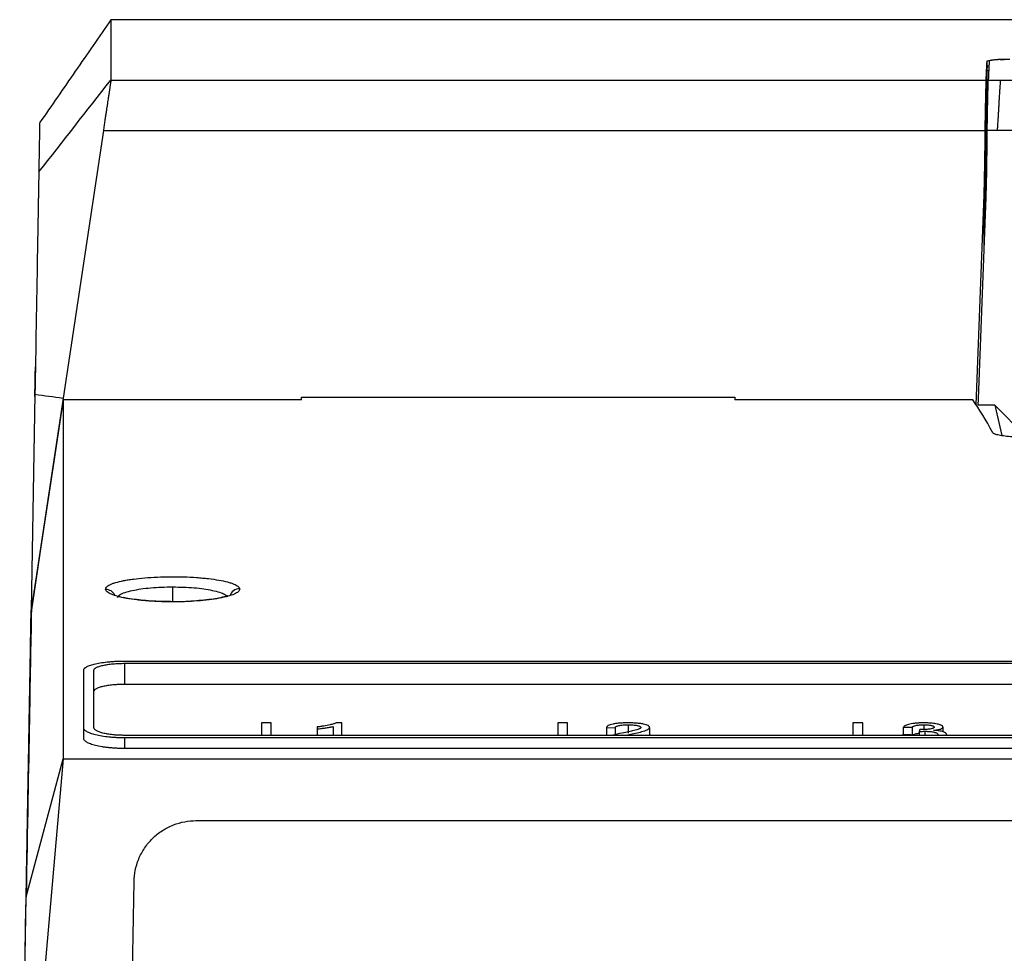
# Model space of a CAD drawing. Header units: millimetres. Extents: x 145 to 933, y -105 to 949.
# Tile 23 of 157: x 545 to 593, y 167 to 213. Entities that reach past the tile are written whole.
import ezdxf

# ---------------------------------------------------------------- set-up
doc = ezdxf.new("R2010")
doc.units = ezdxf.units.MM

msp = doc.modelspace()

# ---------------------------------------------------------------- linework, layer by layer
at = {"color": 7, "linetype": 'Continuous', "lineweight": 25}
for p, q in [((622.034, 212.689), (549.397, 212.689)), ((591.849, 210.423), (591.849, 210.674)), ((591.84, 210.228), (591.84, 208.971)), ((591.84, 210.228), (591.94, 210.228)), ((549.397, 209.757), (591.807, 209.757)), ((591.804, 209.633), (591.804, 207.962)), ((591.807, 208.235), (591.807, 209.757)), ((591.907, 209.757), (592.491, 209.757)), ((592.491, 209.757), (600.935, 209.757)), ((549.029, 207.312), (547.076, 194.352)), ((549.029, 207.312), (591.759, 207.312)), ((592.339, 207.312), (591.859, 207.312)), ((600.912, 207.312), (592.339, 207.312)), ((591.799, 207.045), (591.781, 203.493)), ((591.316, 194.025), (591.707, 204.208)), ((591.43, 194.311), (591.804, 204.092)), ((545.729, 195.48), (545.736, 195.868)), ((545.713, 194.535), (545.531, 184.091)), ((547.076, 194.352), (545.531, 184.091)), ((558.635, 194.27), (547.076, 194.27)), ((558.635, 194.403), (579.635, 194.403)), ((558.635, 194.27), (558.635, 194.403)), ((579.635, 194.403), (579.635, 194.27)), ((591.153, 194.27), (579.635, 194.27)), ((591.418, 194.014), (591.43, 194.311)), ((592.231, 194.014), (591.418, 194.014)), ((592.231, 194.014), (592.565, 192.539)), ((545.531, 184.091), (545.542, 184.091)), ((550.076, 181.61), (682.194, 181.61)), ((550.076, 181.5), (682.194, 181.5)), ((550.076, 180.476), (550.076, 181.5)), ((548.076, 178.374), (548.076, 181.168)), ((548.576, 178.374), (548.576, 181.168)), ((682.194, 180.476), (550.076, 180.476)), ((557.165, 178.612), (556.695, 178.612)), ((560.586, 178.612), (560.311, 178.612)), ((571.524, 178.612), (571.053, 178.612)), ((574.464, 178.521), (574.464, 178.11)), ((585.824, 178.612), (585.353, 178.612)), ((588.779, 178.521), (588.779, 178.287)), ((548.076, 177.86), (548.076, 178.374)), ((682.194, 178.008), (550.076, 178.008)), ((559.389, 178.32), (559.389, 178.008)), ((560.158, 178.026), (560.042, 178.008)), ((573.405, 178.389), (573.832, 178.378)), ((573.405, 178.389), (573.405, 178.008)), ((573.832, 178.378), (573.832, 178.008)), ((574.321, 178.008), (574.575, 178.065)), ((574.575, 178.008), (574.575, 178.065)), ((575.5, 178.393), (575.5, 178.008)), ((588.175, 178.04), (587.748, 178.03)), ((587.79, 178.409), (588.218, 178.399)), ((587.79, 178.409), (587.79, 178.031)), ((588.218, 178.399), (588.218, 178.008)), ((588.556, 178.194), (588.556, 178.008)), ((588.833, 178.205), (588.833, 178.008)), ((589.714, 178.411), (589.714, 178.185)), ((589.885, 178.055), (589.885, 178.008)), ((550.076, 177.371), (550.076, 177.886)), ((682.194, 177.886), (550.076, 177.886)), ((682.194, 177.371), (550.076, 177.371)), ((547.076, 176.875), (544.993, 152.782)), ((545.29, 170.179), (547.076, 176.875)), ((547.076, 176.875), (685.194, 176.875)), ((553.518, 173.875), (678.753, 173.875)), ((550.442, 166.571), (550.518, 170.927)), ((544.986, 152.784), (545.29, 170.179)), ((544.975, 152.282), (545.279, 169.68))]:
    msp.add_line(p, q, dxfattribs=at)
at = {"color": 8, "linetype": 'Continuous', "lineweight": 25}
for p, q in [((591.759, 202.913), (591.759, 207.34)), ((591.707, 201.54), (591.707, 204.208)), ((552.385, 185.205), (552.385, 184.486))]:
    msp.add_line(p, q, dxfattribs=at)
at = {"color": 7, "linetype": 'Continuous', "lineweight": 25, "flags": 128}
for points in [[(547.076, 194.27), (546.465, 190.208), (546.004, 187.15), (545.543, 184.091)], [(593.24, 192.978), (592.675, 193.558), (592.231, 194.014)]]:
    msp.add_lwpolyline(points, dxfattribs=at)
at = {"color": 8, "linetype": 'Continuous', "lineweight": 25}
for centre, radius, start, end in [((549.142, 184.58), 0.497, 26.7864, 90.6083), ((555.634, 184.613), 0.501, 90.004, 162.4622)]:
    msp.add_arc(centre, radius, start, end, dxfattribs=at)
at = {"color": 7, "linetype": 'Continuous', "lineweight": 25}
for points, knots in [([(549.397, 212.689), (548.822, 211.855), (547.671, 210.188), (546.518, 208.522), (545.943, 207.689)], [0, 0, 0, 0, 0.500307, 1, 1, 1, 1]), ([(549.397, 212.631), (549.397, 212.647), (549.397, 212.713), (549.397, 212.279), (549.397, 211.37), (549.397, 210.294), (549.397, 209.757)], [0, 0, 0, 0, 0.0993085, 0.399539, 0.6997695, 1, 1, 1, 1]), ([(591.849, 210.674), (591.851, 210.676), (591.854, 210.681), (591.864, 210.691), (591.896, 210.708), (591.978, 210.726), (592.096, 210.742), (592.199, 210.752), (592.316, 210.762), (592.402, 210.767), (592.445, 210.769)], [0, 0, 0, 0, 0.065822, 0.125143, 0.249621, 0.499284, 0.622693, 0.749468, 0.873699, 1, 1, 1, 1]), ([(591.949, 210.465), (591.936, 210.463), (591.857, 210.45), (591.853, 210.435), (591.849, 210.423)], [0, 0, 0, 0, 0.15819, 1, 1, 1, 1]), ([(592.491, 210.761), (592.471, 210.759), (592.431, 210.757), (592.375, 210.754), (592.322, 210.75), (592.272, 210.746), (592.224, 210.741), (592.18, 210.736), (592.127, 210.729), (592.069, 210.721), (592.016, 210.71), (591.978, 210.698), (591.954, 210.686), (591.951, 210.678), (591.949, 210.673)], [0, 0, 0, 0, 0.061819, 0.122986, 0.183776, 0.244469, 0.305346, 0.366686, 0.428761, 0.544702, 0.657985, 0.770411, 0.883818, 1, 1, 1, 1]), ([(592.445, 210.769), (592.465, 210.77), (592.504, 210.772), (592.565, 210.774), (592.627, 210.776), (592.711, 210.778), (592.818, 210.78), (592.905, 210.781), (592.948, 210.781)], [0, 0, 0, 0, 0.125801, 0.250796, 0.375295, 0.499614, 0.753335, 1, 1, 1, 1]), ([(592.491, 210.761), (592.511, 210.762), (592.553, 210.763), (592.617, 210.766), (592.682, 210.768), (592.748, 210.769), (592.815, 210.771), (592.882, 210.771), (592.927, 210.771), (592.949, 210.771)], [0, 0, 0, 0, 0.1451224, 0.2894802, 0.433079, 0.5759245, 0.7180226, 0.8593791, 1, 1, 1, 1]), ([(549.397, 209.757), (549.397, 209.751), (549.395, 209.741), (549.392, 209.718), (549.387, 209.691), (549.383, 209.659), (549.377, 209.622), (549.37, 209.579), (549.363, 209.531), (549.355, 209.478), (549.346, 209.419), (549.337, 209.355), (549.326, 209.286), (549.315, 209.212), (549.303, 209.133), (549.291, 209.049), (549.276, 208.95), (549.258, 208.834), (549.237, 208.697), (549.214, 208.545), (549.189, 208.377), (549.161, 208.194), (549.132, 207.996), (549.099, 207.782), (549.065, 207.553), (549.041, 207.393), (549.029, 207.312)], [0, 0, 0, 0, 0.031705, 0.063632, 0.095784, 0.128162, 0.160766, 0.193597, 0.226657, 0.259947, 0.293468, 0.327222, 0.361208, 0.395428, 0.429883, 0.464574, 0.499502, 0.545176, 0.593331, 0.643968, 0.69709, 0.752697, 0.810791, 0.871372, 0.934442, 1, 1, 1, 1]), ([(591.759, 207.34), (591.76, 207.375), (591.76, 207.451), (591.762, 207.572), (591.764, 207.71), (591.767, 207.863), (591.769, 208.029), (591.773, 208.245), (591.778, 208.497), (591.784, 208.756), (591.789, 208.979), (591.793, 209.165), (591.797, 209.321), (591.8, 209.45), (591.802, 209.555), (591.803, 209.607), (591.804, 209.633)], [0, 0, 0, 0, 0.033319, 0.072341, 0.117065, 0.167492, 0.223621, 0.285451, 0.392543, 0.499636, 0.593564, 0.683279, 0.76878, 0.850067, 0.927141, 1, 1, 1, 1]), ([(591.859, 207.312), (591.859, 207.352), (591.86, 207.432), (591.862, 207.552), (591.863, 207.67), (591.865, 207.788), (591.868, 207.971), (591.872, 208.213), (591.878, 208.5), (591.885, 208.795), (591.892, 209.086), (591.897, 209.309), (591.9, 209.458), (591.903, 209.556), (591.903, 209.607), (591.904, 209.633)], [0, 0, 0, 0, 0.037859, 0.075782, 0.113834, 0.152089, 0.190618, 0.295926, 0.399563, 0.502533, 0.642931, 0.783753, 0.855944, 0.927887, 1, 1, 1, 1]), ([(591.904, 209.633), (591.904, 209.644), (591.905, 209.667), (591.905, 209.696), (591.906, 209.721), (591.906, 209.742), (591.907, 209.752), (591.907, 209.757)], [0, 0, 0, 0, 0.200298, 0.400149, 0.599851, 0.799702, 1, 1, 1, 1]), ([(592.491, 209.757), (592.491, 209.751), (592.49, 209.74), (592.489, 209.717), (592.487, 209.686), (592.484, 209.646), (592.481, 209.595), (592.477, 209.534), (592.471, 209.46), (592.465, 209.373), (592.459, 209.271), (592.451, 209.154), (592.442, 209.005), (592.431, 208.825), (592.419, 208.615), (592.407, 208.398), (592.394, 208.178), (592.381, 207.957), (592.367, 207.739), (592.353, 207.524), (592.343, 207.382), (592.339, 207.312)], [0, 0, 0, 0, 0.031653, 0.065652, 0.101998, 0.140692, 0.181735, 0.225127, 0.270868, 0.318958, 0.369399, 0.422189, 0.47733, 0.552088, 0.624152, 0.693522, 0.760201, 0.824187, 0.885482, 0.944086, 1, 1, 1, 1]), ([(545.942, 207.675), (545.942, 207.632), (545.94, 207.543), (545.926, 206.762), (545.91, 205.797), (545.901, 205.314)], [0, 0, 0, 0, 0.320825, 0.660336, 1, 1, 1, 1]), ([(591.804, 207.962), (591.804, 207.948), (591.804, 207.915), (591.803, 207.851), (591.802, 207.761), (591.801, 207.636), (591.801, 207.486), (591.8, 207.325), (591.799, 207.18), (591.799, 207.087), (591.799, 207.045)], [0, 0, 0, 0, 0.059137, 0.14546, 0.258962, 0.39963, 0.581447, 0.742121, 0.881641, 1, 1, 1, 1]), ([(591.707, 204.208), (591.71, 204.313), (591.718, 204.551), (591.727, 204.948), (591.736, 205.425), (591.745, 205.982), (591.752, 206.62), (591.757, 207.072), (591.759, 207.312)], [0, 0, 0, 0, 0.101943, 0.22977, 0.383486, 0.563096, 0.7686, 1, 1, 1, 1]), ([(591.804, 204.092), (591.807, 204.153), (591.813, 204.33), (591.826, 204.744), (591.838, 205.411), (591.85, 206.307), (591.856, 206.966), (591.859, 207.312)], [0, 0, 0, 0, 0.056208, 0.164829, 0.386433, 0.677425, 1, 1, 1, 1]), ([(545.901, 205.314), (545.9, 205.249), (545.899, 205.182), (545.897, 205.097), (545.897, 205.08), (545.896, 205.045), (545.895, 204.943), (545.889, 204.626), (545.882, 204.226), (545.879, 204.032), (545.876, 203.898), (545.875, 203.828), (545.869, 203.479), (545.854, 202.64), (545.801, 199.566), (545.752, 196.771), (545.713, 194.535)], [0, 0, 0, 0, 0.125, 0.125, 0.15625, 0.15625, 0.1875, 0.25, 0.28125, 0.296875, 0.296875, 0.3125, 0.3125, 0.375, 0.5, 1, 1, 1, 1]), ([(545.711, 194.424), (545.712, 194.452), (545.712, 194.506), (545.714, 194.586), (545.715, 194.665), (545.717, 194.769), (545.719, 194.897), (545.722, 195.04), (545.724, 195.173), (545.726, 195.292), (545.728, 195.396), (545.729, 195.452), (545.729, 195.48)], [0, 0, 0, 0, 0.061749, 0.123357, 0.185013, 0.246906, 0.373288, 0.500061, 0.626435, 0.753208, 0.876504, 1, 1, 1, 1]), ([(547.076, 194.27), (547.076, 193.567), (547.076, 192.676), (547.076, 191.06), (547.076, 190.474), (547.076, 189.209), (547.076, 188.53), (547.076, 187.079), (547.076, 186.307), (547.076, 184.67), (547.076, 183.805), (547.076, 181.071), (547.076, 179.065), (547.076, 176.875)], [0, 0, 0, 0, 0.25, 0.25, 0.375, 0.375, 0.5, 0.5, 0.625, 0.625, 0.75, 0.75, 1, 1, 1, 1]), ([(594.874, 192.395), (594.839, 192.395), (594.769, 192.395), (594.665, 192.396), (594.562, 192.397), (594.458, 192.399), (594.304, 192.402), (594.1, 192.407), (593.854, 192.416), (593.616, 192.428), (593.315, 192.447), (592.971, 192.476), (592.685, 192.511), (592.496, 192.542), (592.376, 192.567), (592.277, 192.593), (592.211, 192.616), (592.168, 192.637), (592.141, 192.655), (592.132, 192.667), (592.128, 192.674)], [0, 0, 0, 0, 0.025004, 0.049959, 0.074902, 0.09987, 0.124899, 0.187441, 0.250068, 0.312313, 0.374651, 0.499805, 0.624209, 0.686777, 0.749448, 0.811755, 0.874158, 0.916113, 0.958005, 1, 1, 1, 1]), ([(549.137, 185.077), (549.13, 185.117), (549.144, 185.156), (549.196, 185.215), (549.219, 185.234), (549.274, 185.272), (549.306, 185.291), (549.381, 185.328), (549.423, 185.346), (549.516, 185.381), (549.566, 185.398), (549.735, 185.448), (549.865, 185.479), (550.082, 185.522), (550.158, 185.536), (550.317, 185.561), (550.4, 185.573), (550.661, 185.608), (550.846, 185.628), (551.236, 185.66), (551.439, 185.673), (551.857, 185.69), (552.069, 185.695), (552.392, 185.697), (552.499, 185.697), (552.714, 185.694), (552.821, 185.692), (553.138, 185.682), (553.343, 185.672), (553.644, 185.651), (553.742, 185.643), (553.934, 185.625), (554.028, 185.616), (554.299, 185.584), (554.467, 185.56), (554.776, 185.507), (554.915, 185.477), (555.1, 185.429), (555.157, 185.412), (555.261, 185.378), (555.31, 185.361), (555.439, 185.307), (555.505, 185.27), (555.6, 185.193), (555.627, 185.154), (555.634, 185.114)], [0, 0, 0, 0, 0.0625, 0.0625, 0.09375, 0.09375, 0.125, 0.125, 0.15625, 0.15625, 0.1875, 0.1875, 0.25, 0.25, 0.28125, 0.28125, 0.3125, 0.3125, 0.375, 0.375, 0.4375, 0.4375, 0.5, 0.5, 0.53125, 0.53125, 0.5625, 0.5625, 0.625, 0.625, 0.65625, 0.65625, 0.6875, 0.6875, 0.75, 0.75, 0.8125, 0.8125, 0.84375, 0.84375, 0.875, 0.875, 0.9375, 0.9375, 1, 1, 1, 1]), ([(555.634, 185.114), (555.637, 185.094), (555.635, 185.074), (555.621, 185.034), (555.608, 185.014), (555.556, 184.956), (555.502, 184.917), (555.353, 184.842), (555.259, 184.806), (555.035, 184.737), (554.907, 184.705), (554.617, 184.645), (554.458, 184.619), (554.11, 184.571), (553.924, 184.55), (553.534, 184.516), (553.334, 184.503), (553.019, 184.488), (552.913, 184.485), (552.7, 184.479), (552.592, 184.478), (552.27, 184.476), (552.057, 184.479), (551.633, 184.492), (551.425, 184.503), (551.125, 184.525), (551.027, 184.534), (550.836, 184.552), (550.742, 184.562), (550.471, 184.595), (550.303, 184.62), (550.071, 184.662), (549.998, 184.677), (549.859, 184.708), (549.792, 184.724), (549.609, 184.773), (549.505, 184.808), (549.332, 184.882), (549.264, 184.92), (549.17, 184.998), (549.143, 185.037), (549.137, 185.077)], [0, 0, 0, 0, 0.03125, 0.03125, 0.0625, 0.0625, 0.125, 0.125, 0.1875, 0.1875, 0.25, 0.25, 0.3125, 0.3125, 0.375, 0.375, 0.4375, 0.4375, 0.46875, 0.46875, 0.5, 0.5, 0.5625, 0.5625, 0.625, 0.625, 0.65625, 0.65625, 0.6875, 0.6875, 0.75, 0.75, 0.78125, 0.78125, 0.8125, 0.8125, 0.875, 0.875, 0.9375, 0.9375, 1, 1, 1, 1]), ([(552.394, 184.486), (552.077, 184.49), (551.406, 184.498), (550.631, 184.58), (550.176, 184.654), (550.053, 184.677), (550.016, 184.684)], [0, 0, 0, 0, 0.33215, 0.704032, 0.910068, 1, 1, 1, 1]), ([(555.062, 184.768), (555.058, 184.767), (555.024, 184.766), (554.802, 184.691), (554.349, 184.608), (553.575, 184.519), (552.815, 184.474), (552.43, 184.485), (552.394, 184.486)], [0, 0, 0, 0, 0.0187551, 0.1819464, 0.3459705, 0.6626635, 0.9680924, 1, 1, 1, 1]), ([(545.279, 169.68), (545.304, 171.115), (545.354, 173.987), (545.416, 177.514), (545.467, 180.444), (545.506, 182.699), (545.523, 183.653), (545.531, 184.096)], [0, 0, 0, 0, 0.205048, 0.410357, 0.615826, 0.821352, 1, 1, 1, 1]), ([(548.076, 181.168), (548.077, 181.175), (548.078, 181.189), (548.085, 181.21), (548.096, 181.23), (548.109, 181.248), (548.126, 181.266), (548.144, 181.282), (548.163, 181.297), (548.183, 181.311), (548.204, 181.324), (548.268, 181.36), (548.4, 181.415), (548.651, 181.482), (548.95, 181.537), (549.242, 181.572), (549.489, 181.591), (549.683, 181.602), (549.879, 181.609), (550.011, 181.609), (550.076, 181.61)], [0, 0, 0, 0, 0.031921, 0.062308, 0.091162, 0.118482, 0.144268, 0.16852, 0.191239, 0.212424, 0.232076, 0.250194, 0.381153, 0.499818, 0.627484, 0.749316, 0.812687, 0.875572, 0.938, 1, 1, 1, 1]), ([(548.576, 181.168), (548.577, 181.174), (548.578, 181.186), (548.585, 181.205), (548.596, 181.223), (548.612, 181.241), (548.633, 181.259), (548.658, 181.277), (548.712, 181.308), (548.816, 181.352), (549.002, 181.403), (549.229, 181.445), (549.448, 181.471), (549.634, 181.486), (549.779, 181.494), (549.927, 181.499), (550.027, 181.5), (550.076, 181.5)], [0, 0, 0, 0, 0.036047, 0.071815, 0.107411, 0.14294, 0.178509, 0.214226, 0.250195, 0.375219, 0.499839, 0.624226, 0.749331, 0.811636, 0.874223, 0.937219, 1, 1, 1, 1]), ([(550.076, 180.476), (550.048, 180.476), (549.991, 180.476), (549.906, 180.474), (549.822, 180.471), (549.739, 180.468), (549.657, 180.463), (549.576, 180.457), (549.431, 180.445), (549.231, 180.421), (549.041, 180.386), (548.91, 180.354), (548.823, 180.327), (548.748, 180.299), (548.686, 180.27), (548.637, 180.239), (548.602, 180.208), (548.58, 180.176), (548.578, 180.154), (548.576, 180.143)], [0, 0, 0, 0, 0.035969, 0.071658, 0.107187, 0.142679, 0.178256, 0.214039, 0.250148, 0.374577, 0.499673, 0.561772, 0.624536, 0.687031, 0.749381, 0.812212, 0.874541, 0.936945, 1, 1, 1, 1]), ([(556.695, 178.612), (556.695, 178.464), (556.695, 178.264), (556.695, 178.061), (556.695, 178.008)], [0, 0, 0, 0, 0.740161, 1, 1, 1, 1]), ([(557.165, 178.008), (557.165, 178.107), (557.165, 178.31), (557.165, 178.51), (557.165, 178.612)], [0, 0, 0, 0, 0.485591, 1, 1, 1, 1]), ([(560.311, 178.612), (560.29, 178.603), (560.251, 178.586), (560.155, 178.554), (559.988, 178.51), (559.774, 178.468), (559.559, 178.435), (559.445, 178.421), (559.389, 178.414)], [0, 0, 0, 0, 0.106223, 0.196037, 0.394784, 0.698366, 0.849879, 1, 1, 1, 1]), ([(559.389, 178.32), (559.424, 178.324), (559.495, 178.331), (559.632, 178.347), (559.798, 178.37), (559.956, 178.396), (560.076, 178.419), (560.131, 178.431), (560.158, 178.437)], [0, 0, 0, 0, 0.125055, 0.250112, 0.500204, 0.750206, 0.874967, 1, 1, 1, 1]), ([(560.158, 178.437), (560.158, 178.322), (560.158, 178.179), (560.158, 178.035), (560.158, 178.008)], [0, 0, 0, 0, 0.813941, 1, 1, 1, 1]), ([(560.586, 178.008), (560.586, 178.093), (560.586, 178.296), (560.586, 178.496), (560.586, 178.612)], [0, 0, 0, 0, 0.418199, 1, 1, 1, 1]), ([(571.053, 178.612), (571.053, 178.464), (571.053, 178.264), (571.053, 178.061), (571.053, 178.008)], [0, 0, 0, 0, 0.740161, 1, 1, 1, 1]), ([(571.524, 178.008), (571.524, 178.107), (571.524, 178.31), (571.524, 178.51), (571.524, 178.612)], [0, 0, 0, 0, 0.485591, 1, 1, 1, 1]), ([(574.474, 178.612), (574.436, 178.612), (574.369, 178.612), (574.269, 178.61), (574.174, 178.606), (574.042, 178.598), (573.887, 178.583), (573.721, 178.557), (573.587, 178.522), (573.507, 178.487), (573.461, 178.458), (573.436, 178.436), (573.418, 178.413), (573.41, 178.397), (573.405, 178.389)], [0, 0, 0, 0, 0.069638, 0.124641, 0.188308, 0.249001, 0.376222, 0.499248, 0.622695, 0.749008, 0.810728, 0.873979, 0.928272, 1, 1, 1, 1]), ([(573.832, 178.378), (573.834, 178.388), (573.837, 178.407), (573.868, 178.435), (573.923, 178.461), (574.002, 178.484), (574.101, 178.501), (574.212, 178.513), (574.336, 178.52), (574.419, 178.52), (574.464, 178.521)], [0, 0, 0, 0, 0.124412, 0.248946, 0.374402, 0.498455, 0.621371, 0.748789, 0.862976, 1, 1, 1, 1]), ([(574.464, 178.521), (574.492, 178.521), (574.545, 178.52), (574.621, 178.518), (574.705, 178.513), (574.797, 178.503), (574.892, 178.488), (574.971, 178.468), (575.027, 178.446), (575.056, 178.427), (575.069, 178.409), (575.071, 178.398), (575.072, 178.392)], [0, 0, 0, 0, 0.090907, 0.1734275, 0.2482683, 0.3732973, 0.4980956, 0.627237, 0.748891, 0.8488297, 0.918749, 1, 1, 1, 1]), ([(575.5, 178.393), (575.499, 178.4), (575.497, 178.412), (575.49, 178.429), (575.476, 178.446), (575.456, 178.464), (575.415, 178.49), (575.336, 178.522), (575.206, 178.556), (575.046, 178.583), (574.869, 178.6), (574.675, 178.61), (574.544, 178.612), (574.474, 178.612)], [0, 0, 0, 0, 0.051653, 0.099361, 0.143326, 0.197667, 0.248586, 0.37228, 0.498869, 0.622504, 0.749009, 0.865689, 1, 1, 1, 1]), ([(585.353, 178.612), (585.353, 178.464), (585.353, 178.264), (585.353, 178.061), (585.353, 178.008)], [0, 0, 0, 0, 0.740161, 1, 1, 1, 1]), ([(585.824, 178.008), (585.824, 178.107), (585.824, 178.31), (585.824, 178.51), (585.824, 178.612)], [0, 0, 0, 0, 0.4855909, 1, 1, 1, 1]), ([(588.766, 178.612), (588.729, 178.612), (588.66, 178.612), (588.566, 178.609), (588.485, 178.605), (588.379, 178.597), (588.247, 178.582), (588.104, 178.557), (587.984, 178.526), (587.893, 178.49), (587.827, 178.45), (587.803, 178.423), (587.79, 178.409)], [0, 0, 0, 0, 0.076859, 0.142946, 0.196771, 0.249244, 0.374428, 0.499059, 0.621375, 0.74902, 0.874159, 1, 1, 1, 1]), ([(588.218, 178.399), (588.224, 178.407), (588.233, 178.419), (588.255, 178.435), (588.281, 178.45), (588.322, 178.468), (588.389, 178.488), (588.472, 178.503), (588.568, 178.514), (588.672, 178.52), (588.743, 178.521), (588.779, 178.521)], [0, 0, 0, 0, 0.124881, 0.185028, 0.249505, 0.377918, 0.499356, 0.623195, 0.749108, 0.873864, 1, 1, 1, 1]), ([(589.714, 178.411), (589.712, 178.419), (589.709, 178.435), (589.692, 178.458), (589.661, 178.48), (589.612, 178.506), (589.538, 178.533), (589.402, 178.566), (589.244, 178.588), (589.087, 178.602), (588.986, 178.608), (588.878, 178.611), (588.806, 178.612), (588.766, 178.612)], [0, 0, 0, 0, 0.0786715, 0.1416704, 0.2126816, 0.2864444, 0.3938324, 0.4991, 0.6964281, 0.773567, 0.8493892, 0.9155439, 1, 1, 1, 1]), ([(588.779, 178.521), (588.799, 178.521), (588.839, 178.52), (588.896, 178.519), (588.949, 178.516), (589.009, 178.511), (589.075, 178.503), (589.145, 178.49), (589.207, 178.473), (589.254, 178.453), (589.281, 178.431), (589.285, 178.416), (589.287, 178.407)], [0, 0, 0, 0, 0.0771652, 0.14994, 0.2189169, 0.2847907, 0.3912121, 0.4992176, 0.6262479, 0.7497255, 0.8669643, 1, 1, 1, 1]), ([(550.076, 177.886), (550.044, 177.886), (549.978, 177.886), (549.88, 177.888), (549.781, 177.891), (549.684, 177.895), (549.586, 177.9), (549.49, 177.907), (549.395, 177.915), (549.213, 177.932), (548.95, 177.967), (548.651, 178.028), (548.4, 178.103), (548.248, 178.173), (548.159, 178.234), (548.115, 178.277), (548.083, 178.324), (548.079, 178.356), (548.076, 178.374)], [0, 0, 0, 0, 0.030848, 0.061811, 0.092891, 0.124094, 0.155424, 0.186886, 0.218484, 0.250221, 0.371798, 0.499809, 0.617873, 0.74933, 0.808339, 0.8746, 0.925122, 1, 1, 1, 1]), ([(550.076, 178.008), (550.048, 178.009), (549.991, 178.009), (549.906, 178.011), (549.822, 178.013), (549.738, 178.018), (549.656, 178.023), (549.575, 178.029), (549.43, 178.043), (549.229, 178.07), (549.04, 178.108), (548.909, 178.144), (548.823, 178.173), (548.748, 178.204), (548.686, 178.236), (548.637, 178.27), (548.602, 178.304), (548.58, 178.339), (548.578, 178.363), (548.576, 178.374)], [0, 0, 0, 0, 0.035959, 0.071639, 0.107162, 0.142651, 0.17823, 0.214024, 0.250151, 0.374517, 0.499676, 0.561763, 0.624533, 0.687019, 0.749389, 0.812207, 0.874535, 0.936944, 1, 1, 1, 1]), ([(574.176, 178.114), (574, 178.084), (573.819, 178.054), (573.712, 178.01), (573.709, 178.008)], [0, 0, 0, 0, 0.969691, 1, 1, 1, 1]), ([(575.072, 178.392), (575.071, 178.387), (575.069, 178.377), (575.06, 178.363), (575.042, 178.346), (575.012, 178.328), (574.959, 178.303), (574.867, 178.272), (574.709, 178.229), (574.476, 178.176), (574.283, 178.136), (574.176, 178.114)], [0, 0, 0, 0, 0.042932, 0.084313, 0.124475, 0.184774, 0.249528, 0.360933, 0.498994, 0.71994, 1, 1, 1, 1]), ([(574.575, 178.065), (574.683, 178.088), (574.9, 178.133), (575.157, 178.195), (575.323, 178.25), (575.407, 178.288), (575.453, 178.318), (575.479, 178.342), (575.495, 178.367), (575.498, 178.384), (575.5, 178.393)], [0, 0, 0, 0, 0.249924, 0.499919, 0.632762, 0.750067, 0.811505, 0.874442, 0.931317, 1, 1, 1, 1]), ([(588.556, 178.1), (588.528, 178.097), (588.468, 178.091), (588.361, 178.071), (588.262, 178.036), (588.233, 178.004), (588.218, 177.988)], [0, 0, 0, 0, 0.146994, 0.317736, 0.658679, 1, 1, 1, 1]), ([(588.556, 178.194), (588.581, 178.196), (588.626, 178.199), (588.695, 178.202), (588.762, 178.204), (588.809, 178.205), (588.833, 178.205)], [0, 0, 0, 0, 0.27365, 0.500463, 0.748334, 1, 1, 1, 1]), ([(588.662, 178.285), (588.652, 178.285), (588.631, 178.286), (588.611, 178.286), (588.6, 178.286)], [0, 0, 0, 0, 0.488933, 1, 1, 1, 1]), ([(589.287, 178.407), (589.286, 178.402), (589.285, 178.393), (589.276, 178.379), (589.263, 178.367), (589.237, 178.351), (589.186, 178.332), (589.099, 178.315), (588.998, 178.302), (588.89, 178.292), (588.777, 178.286), (588.7, 178.286), (588.662, 178.285)], [0, 0, 0, 0, 0.069395, 0.133594, 0.19318, 0.248878, 0.372809, 0.498625, 0.622893, 0.748887, 0.874522, 1, 1, 1, 1]), ([(588.833, 178.205), (588.856, 178.205), (588.897, 178.205), (588.959, 178.203), (589.018, 178.2), (589.097, 178.194), (589.19, 178.182), (589.286, 178.163), (589.365, 178.14), (589.411, 178.118), (589.436, 178.1), (589.449, 178.086), (589.456, 178.071), (589.457, 178.061), (589.458, 178.056)], [0, 0, 0, 0, 0.069632, 0.124708, 0.186832, 0.249742, 0.373982, 0.499695, 0.625466, 0.749325, 0.811479, 0.874683, 0.929541, 1, 1, 1, 1]), ([(589.259, 178.253), (589.292, 178.256), (589.356, 178.264), (589.474, 178.283), (589.6, 178.314), (589.679, 178.353), (589.71, 178.386), (589.713, 178.402), (589.714, 178.411)], [0, 0, 0, 0, 0.125037, 0.248963, 0.498828, 0.74913, 0.873931, 1, 1, 1, 1]), ([(589.885, 178.055), (589.885, 178.061), (589.883, 178.073), (589.876, 178.09), (589.866, 178.106), (589.846, 178.127), (589.806, 178.153), (589.732, 178.182), (589.639, 178.207), (589.528, 178.228), (589.4, 178.243), (589.308, 178.249), (589.259, 178.253)], [0, 0, 0, 0, 0.0686914, 0.132855, 0.1926908, 0.2484452, 0.3746132, 0.4985359, 0.6254237, 0.7484849, 0.866558, 1, 1, 1, 1]), ([(550.076, 177.371), (550.043, 177.371), (549.977, 177.371), (549.878, 177.373), (549.779, 177.376), (549.649, 177.382), (549.487, 177.392), (549.301, 177.408), (549.122, 177.429), (548.897, 177.463), (548.643, 177.515), (548.437, 177.577), (548.305, 177.632), (548.223, 177.675), (548.158, 177.72), (548.111, 177.766), (548.082, 177.813), (548.078, 177.844), (548.076, 177.86)], [0, 0, 0, 0, 0.0312319, 0.0624017, 0.0935915, 0.124883, 0.1874025, 0.2501142, 0.3122928, 0.3747117, 0.4997917, 0.6245372, 0.6868459, 0.7493915, 0.8119123, 0.8746286, 0.9372726, 1, 1, 1, 1]), ([(550.518, 170.927), (550.521, 171.102), (550.54, 171.284), (550.614, 171.65), (550.669, 171.835), (550.818, 172.198), (550.913, 172.376), (551.138, 172.713), (551.269, 172.871), (551.561, 173.158), (551.721, 173.286), (552.062, 173.505), (552.241, 173.597), (552.607, 173.74), (552.793, 173.792), (553.161, 173.859), (553.342, 173.875), (553.518, 173.875)], [0, 0, 0, 0, 0.125, 0.125, 0.25, 0.25, 0.375, 0.375, 0.5, 0.5, 0.625, 0.625, 0.75, 0.75, 0.875, 0.875, 1, 1, 1, 1])]:
    msp.add_open_spline(points, degree=3, knots=knots, dxfattribs=at)
for points in [[(591.807, 209.757), (591.822, 210.091), (591.836, 210.397), (591.849, 210.674)], [(591.849, 210.423), (591.846, 210.359), (591.843, 210.294), (591.84, 210.228)], [(591.949, 210.673), (591.936, 210.397), (591.922, 210.091), (591.907, 209.757)], [(545.901, 205.314), (547.103, 206.791), (548.195, 208.282), (549.397, 209.757)], [(591.804, 209.633), (591.805, 209.692), (591.806, 209.734), (591.807, 209.757)], [(591.807, 209.757), (591.807, 209.757), (591.807, 209.757), (591.807, 209.757)], [(591.84, 208.971), (591.83, 208.753), (591.819, 208.518), (591.808, 208.267)], [(591.807, 208.235), (591.806, 208.185), (591.805, 208.091), (591.804, 207.962)], [(591.807, 208.235), (591.807, 208.249), (591.808, 208.26), (591.808, 208.267)], [(591.759, 207.312), (591.759, 207.321), (591.759, 207.331), (591.759, 207.34)], [(545.713, 194.535), (546.213, 194.469), (546.577, 194.42), (547.077, 194.352)], [(592.128, 192.674), (591.804, 193.284), (591.479, 193.816), (591.153, 194.27)], [(545.543, 184.09), (545.496, 181.6), (545.411, 176.953), (545.29, 170.179)], [(559.389, 178.414), (559.389, 178.383), (559.389, 178.351), (559.389, 178.32)], [(588.6, 178.286), (588.585, 178.256), (588.571, 178.225), (588.556, 178.194)]]:
    msp.add_open_spline(points, degree=3, dxfattribs=at)
at = {"color": 8, "linetype": 'Continuous', "lineweight": 25}
for points, knots in [([(549.718, 184.697), (549.746, 184.744), (549.822, 184.869), (550.391, 185.039), (551.145, 185.151), (551.842, 185.198), (552.205, 185.203), (552.385, 185.205)], [0, 0, 0, 0, 0.166458, 0.444543, 0.721804, 0.861861, 1, 1, 1, 1]), ([(552.385, 185.205), (552.742, 185.196), (553.457, 185.179), (554.346, 185.044), (554.91, 184.884), (554.998, 184.767), (555.028, 184.726)], [0, 0, 0, 0, 0.281528, 0.563825, 0.846804, 1, 1, 1, 1])]:
    msp.add_open_spline(points, degree=3, knots=knots, dxfattribs=at)

doc.saveas('drawing.dxf')
